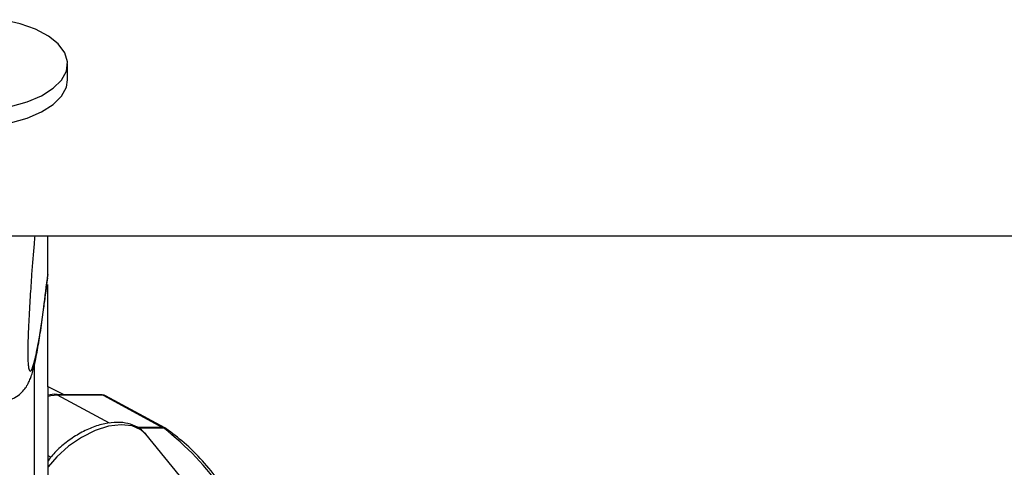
# Paper-space layout '2.5M DUO In-Ground Anchor' of a CAD drawing. Header units: millimetres. Extents: x 20 to 19291, y 40 to 15516.
# Tile 53 of 105: x 9656 to 9844, y 6567 to 6652. Entities that reach past the tile are written whole.
import ezdxf

# ---------------------------------------------------------------- set-up
doc = ezdxf.new("R2010")
doc.units = ezdxf.units.MM
doc.layers.add('COMPONENT_GEOMETRY', color=7, linetype='Continuous')
doc.styles.add('SLDTEXTSTYLE1', font='TXT', dxfattribs={"width": 0.75})
doc.dimstyles.new('SLDDIMSTYLE0', dxfattribs={"dimtxt": 150, "dimasz": 6.604, "dimexe": 0, "dimexo": 0.0625, "dimgap": 37.5, "dimtad": 0, "dimtih": 1, "dimtoh": 1, "dimdec": 0, "dimlfac": 0.5, "dimrnd": 1e-09, "dimzin": 12, "dimdsep": 46, "dimtxsty": 'SLDTEXTSTYLE1', "dimsah": 1, "dimcen": 0.09, "dimadec": 0, "dimazin": 3, "dimtfac": 1, "dimtdec": 0, "dimtofl": 0, "dimtmove": 0, "dimatfit": 3, "dimfxl": 1, "dimfrac": 2, "dimtolj": 1, "dimtzin": 12, "dimarcsym": 0})

# ---------------------------------------------------------------- blocks, each defined once
blk = doc.blocks.new('_D_17')
at = {"layer": 'COMPONENT_GEOMETRY', "color": 7, "ltscale": 2}
for p, q in [((11286.94, 6611), (11286.94, 4483.81)), ((11286.94, 2118.49), (11286.94, 4245.68)), ((7117.77, 2118.49), (11293.29, 2118.49))]:
    blk.add_line(p, q, dxfattribs=at)
for points in [[(11286.94, 6611), (11285.92, 6604.4), (11287.95, 6604.4)], [(11286.94, 2118.49), (11287.95, 2125.1), (11285.92, 2125.1)]]:
    blk.add_solid(points, dxfattribs=at)
at = {"layer": 'COMPONENT_GEOMETRY', "color": 7, "ltscale": 2, "insert": (11065.27, 4439.04), "char_height": 150, "attachment_point": 1, "style": 'SLDTEXTSTYLE1'}
blk.add_mtext('2246', dxfattribs=at)

psp = doc.layouts.new('2.5M DUO In-Ground Anchor')

# ---------------------------------------------------------------- linework, layer by layer
at = {"color": 7, "linetype": 'Continuous', "lineweight": 25, "ltscale": 2}
for p, q in [((9665.15, 6640.68), (9665.15, 6643.76)), ((9644.6, 6611), (12184.5, 6611)), ((9661.4, 6603.62), (9661.39, 6611)), ((9661.4, 6603.61), (9661.28, 6602.99)), ((9661.4, 6603.62), (9661.4, 6603.61)), ((9661.61, 6445.09), (9661.4, 6601.68)), ((9664.49, 6580.65), (9661.43, 6582.22)), ((9671.78, 6580.65), (9663.1, 6580.65)), ((9671.93, 6580.61), (9663.25, 6580.61)), ((9671.93, 6580.61), (9683.26, 6574.47)), ((9683.71, 6574.36), (9672.38, 6580.5)), ((9683.96, 6574.21), (9683.71, 6574.36)), ((9694.69, 6555.28), (9680.08, 6573.15))]:
    psp.add_line(p, q, dxfattribs=at)
at = {"color": 8, "linetype": 'Continuous', "lineweight": 25, "ltscale": 2}
for p, q in [((9659.05, 6440.27), (9658.85, 6586.53)), ((9673.13, 6575.26), (9663.25, 6580.61)), ((9683.26, 6574.47), (9678.41, 6574.47)), ((9678.57, 6574.36), (9683.44, 6574.36)), ((9661.96, 6568.77), (9661.45, 6569.04))]:
    psp.add_line(p, q, dxfattribs=at)
at = {"color": 7, "linetype": 'Continuous', "lineweight": 25, "ltscale": 2, "flags": 128}
for points in [[(9654.28, 6635.6), (9657.45, 6636.5), (9660.2, 6637.68), (9662.41, 6639.09), (9664.01, 6640.67), (9664.93, 6642.38), (9665.13, 6644.14), (9664.61, 6645.88), (9663.39, 6647.54), (9661.52, 6649.05), (9659.06, 6650.36), (9656.11, 6651.41), (9652.79, 6652.17)], [(9628.09, 6638.51), (9629.31, 6636.85), (9631.18, 6635.34), (9633.64, 6634.03), (9636.59, 6632.98), (9639.91, 6632.22), (9643.48, 6631.78), (9647.16, 6631.69), (9650.81, 6631.94), (9654.29, 6632.53), (9657.46, 6633.43), (9660.2, 6634.6), (9662.42, 6636.01), (9664.01, 6637.6), (9664.93, 6639.3), (9665.15, 6640.68)], [(9661.43, 6580.67), (9662.6, 6580.83), (9664.24, 6580.65)], [(9663.25, 6580.61), (9661.95, 6580.48), (9661.43, 6580.35)], [(9663.1, 6580.65), (9663.17, 6580.64), (9663.25, 6580.61)], [(9671.78, 6580.65), (9671.85, 6580.64), (9671.93, 6580.61)]]:
    psp.add_lwpolyline(points, dxfattribs=at)
at = {"color": 8, "linetype": 'Continuous', "lineweight": 25, "ltscale": 2, "flags": 128}
for points in [[(9677.46, 6574.74), (9675.35, 6574.97), (9672.95, 6574.67), (9670.39, 6573.85), (9667.79, 6572.56), (9665.31, 6570.86), (9663.08, 6568.86), (9661.45, 6566.96)], [(9680.08, 6573.15), (9679.16, 6573.98), (9677.46, 6574.74)], [(9683.26, 6574.47), (9683.53, 6574.43), (9683.71, 6574.36)]]:
    psp.add_lwpolyline(points, dxfattribs=at)
at = {"color": 7, "linetype": 'Continuous', "lineweight": 25, "ltscale": 4}
psp.add_arc((9682.37, 6572.83), 1.87, 55.1404, 61.4941, dxfattribs=at)
at = {"color": 8, "linetype": 'Continuous', "lineweight": 25, "ltscale": 4}
for centre, radius, start, end in [((9650.72, 6532), 53.53, 16.718, 52.3208), ((9683.46, 6573.48), 0.877, 55.6598, 91.5076)]:
    psp.add_arc(centre, radius, start, end, dxfattribs=at)
at = {"color": 7, "linetype": 'Continuous', "lineweight": 25, "ltscale": 4}
psp.add_ellipse((9671.44, 6578.74), major_axis=(0.93, 1.77), ratio=0.663275, start_param=6.272953, end_param=6.616637, dxfattribs=at)
at = {"color": 7, "linetype": 'Continuous', "lineweight": 25, "ltscale": 2}
for points, knots in [([(9658.89, 6611), (9658.85, 6610.48), (9658.65, 6608.22), (9658.35, 6604.34), (9658.01, 6599.35), (9657.77, 6595.13), (9657.62, 6591.66), (9657.56, 6589.5), (9657.55, 6588.46), (9657.56, 6587.67), (9657.59, 6586.96), (9657.63, 6586.68), (9657.65, 6586.55)], [0, 0, 0, 0, 0.076723, 0.333271, 0.507967, 0.685905, 0.802645, 0.857228, 0.893709, 0.909022, 0.954886, 1, 1, 1, 1]), ([(9660.59, 6596.88), (9660.71, 6597.79), (9660.97, 6599.69), (9661.23, 6601.85), (9661.37, 6602.97)], [0, 0, 0, 0, 0.478827, 1, 1, 1, 1]), ([(9654.38, 6579.85), (9654.63, 6579.94), (9655.34, 6580.2), (9656.26, 6580.95), (9657.06, 6581.84), (9657.59, 6582.68), (9657.96, 6583.46), (9658.27, 6584.3), (9658.65, 6585.55), (9659.15, 6587.68), (9659.73, 6590.92), (9660.22, 6594.12), (9660.5, 6596.24), (9660.59, 6596.88)], [0, 0, 0, 0, 0.018922, 0.053999, 0.087739, 0.123238, 0.164688, 0.220219, 0.30479, 0.475231, 0.697796, 0.909481, 1, 1, 1, 1]), ([(9679.96, 6573.18), (9679.84, 6573.35), (9679.37, 6574.03), (9678.06, 6574.79), (9676.19, 6575.39), (9674.02, 6575.48), (9671.63, 6575.09), (9669.12, 6574.21), (9666.63, 6572.89), (9664.31, 6571.19), (9662.53, 6569.57), (9661.72, 6568.48), (9661.45, 6568.12)], [0, 0, 0, 0, 0.034901, 0.13932, 0.244097, 0.354233, 0.470034, 0.588247, 0.70619, 0.823761, 0.941429, 1, 1, 1, 1]), ([(9702.52, 6547.26), (9702.25, 6548.1), (9701.43, 6550.78), (9699.6, 6554.98), (9697.07, 6559.8), (9694.16, 6564.22), (9690.93, 6568.17), (9687.53, 6571.55), (9685.11, 6573.35), (9683.96, 6574.21)], [0, 0, 0, 0, 0.072763, 0.229755, 0.386806, 0.543883, 0.700917, 0.857819, 1, 1, 1, 1])]:
    psp.add_open_spline(points, degree=3, knots=knots, dxfattribs=at)
at = {"color": 8, "linetype": 'Continuous', "lineweight": 25, "ltscale": 2}
psp.add_open_spline([(9657.65, 6586.55), (9657.67, 6586.27), (9657.74, 6585.54), (9657.99, 6585.06), (9658.37, 6585.35), (9658.94, 6587.25), (9659.69, 6590.96), (9660.53, 6596.51), (9661.14, 6601.47), (9661.4, 6603.62)], degree=3, knots=[0, 0, 0, 0, 0.03223, 0.085447, 0.221271, 0.352628, 0.538124, 0.799721, 1, 1, 1, 1], dxfattribs=at)

# ---------------------------------------------------------------- dimensions: what is measured, and where the dimension line sits
at = {"layer": 'COMPONENT_GEOMETRY', "color": 7, "ltscale": 2}
dim = psp.add_linear_dim(base=(11286.94, 6611), p1=(7115.23, 2118.49), p2=(12213.25, 6611), angle=90, dimstyle='SLDDIMSTYLE0', dxfattribs=at)
dim.commit()
dim.dimension.update_dxf_attribs({"geometry": '_D_17', "text_midpoint": (11286.94, 4364.75), "dimtype": 160})

doc.saveas('drawing.dxf')
